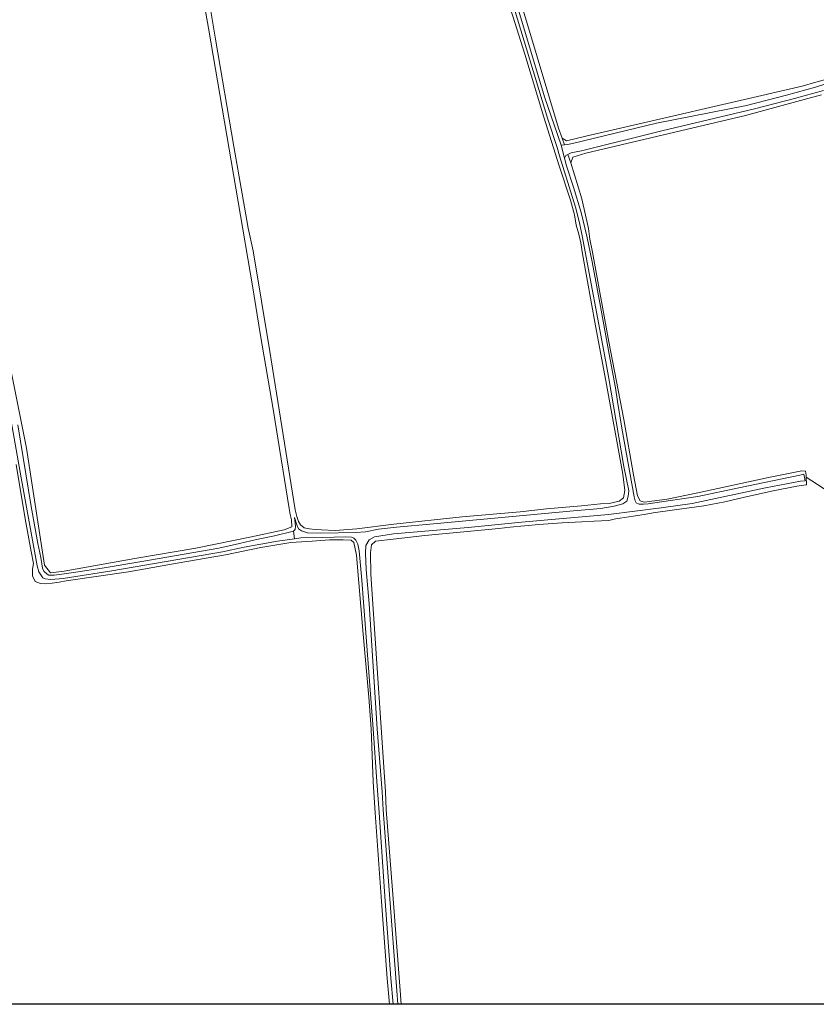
# Model space of a CAD drawing. Header units: metres. Extents: x 229229 to 231729, y 593167 to 595667.
# Tile 10 of 256: x 230134 to 230402, y 593167 to 593499. Entities that reach past the tile are written whole.
import ezdxf

# ---------------------------------------------------------------- set-up
doc = ezdxf.new("R2010")
doc.units = ezdxf.units.M
for name, color, linetype, lineweight in [('B-WE-GR-BOUWLAND-GV', 80, 'Continuous', 13), ('B-WE-GR-GRAS-GV', 60, 'Continuous', 13), ('B-WE-OG-WATER-GV', 130, 'Continuous', 18), ('B-WE-OG-WATER_SLOOT-GV', 120, 'Continuous', 18)]:
    doc.layers.add(name, color=color, linetype=linetype, lineweight=lineweight)

msp = doc.modelspace()

# ---------------------------------------------------------------- linework, layer by layer
msp.add_lwpolyline([(231729.346, 593166.818), (229229.346, 593166.818), (229229.346, 595666.818), (231729.346, 595666.818)], close=True)
at = {"layer": 'B-WE-GR-BOUWLAND-GV'}
for points in [[(230140.902, 593308.592), (230139.124, 593309.358), (230138.227, 593311.2), (230138.231, 593313.416), (230138.603, 593315.325), (230137.777, 593319.411), (230135.685, 593330.42), (230132.718, 593348.746)], [(230408.827, 593338.096), (230398.984, 593344.426), (230399.141, 593342.131), (230399.066, 593342), (230398.944, 593341.902), (230395.814, 593341.412), (230387.314, 593339.791), (230377.789, 593337.609), (230371.558, 593336.14), (230364.527, 593334.777), (230354.605, 593333.421), (230347.451, 593332.401), (230344.321, 593331.923), (230340.695, 593331.364), (230336.303, 593330.676), (230334.728, 593330.379), (230332.413, 593329.916), (230327.529, 593329.61), (230323.348, 593329.399), (230316.77, 593329.111), (230308.825, 593328.549), (230299.167, 593327.65), (230295.357, 593327.175), (230282.394, 593325.949), (230270.398, 593324.787), (230259.82, 593323.626), (230253.822, 593322.852), (230252.468, 593321.69), (230252.145, 593318.915), (230252.274, 593311.817), (230252.855, 593303.299), (230257.15, 593238.446), (230257.468, 593232.444), (230259.512, 593205.314), (230262.147, 593171.484), (230262.492, 593166.818)], [(230258.498, 593166.818), (230257.757, 593175.483), (230255.802, 593201.456), (230253.757, 593231.38), (230253.075, 593241.788), (230252.381, 593259.625), (230251.585, 593270.34), (230249.715, 593291.571), (230247.393, 593318.157), (230246.555, 593322.481), (230245.587, 593323.255), (230242.943, 593323.384), (230238.299, 593323.319), (230232.43, 593322.932), (230225.271, 593322.481), (230215.21, 593320.803), (230203.278, 593318.286), (230187.025, 593315.511), (230170.514, 593312.607), (230149.609, 593309.506), (230147.18, 593309.103), (230144.833, 593308.741), (230142.713, 593308.53), (230140.902, 593308.592)]]:
    msp.add_lwpolyline(points, dxfattribs=at)
at = {"layer": 'B-WE-GR-GRAS-GV'}
for points in [[(230290.935, 593543.452), (230304.674, 593498.177), (230315.496, 593462.082), (230316.699, 593458.673), (230318.202, 593457.771), (230324.715, 593459.375), (230397.608, 593476.227), (230402.232, 593477.544), (230414.531, 593480.989)], [(230194.699, 593523.181), (230199.932, 593492.029), (230206.124, 593455.957), (230208.833, 593439.954), (230210.897, 593428.338), (230212.638, 593420.788), (230218.249, 593386.846), (230226.753, 593333.513), (230227.277, 593331.168), (230227.888, 593329.552), (230228.589, 593328.397), (230229.748, 593327.382), (230231.535, 593327.063), (230233.497, 593326.84), (230235.674, 593326.686), (230240.176, 593326.462), (230247.566, 593327.046), (230260.014, 593328.595), (230283.039, 593331.111), (230302.581, 593332.789), (230311.481, 593333.757), (230323.284, 593334.79), (230329.669, 593335.499), (230332.571, 593335.628), (230335.925, 593336.338), (230337.408, 593337.5), (230337.86, 593339.952), (230337.155, 593345.443), (230331.426, 593376.883), (230327.938, 593395.452), (230323.623, 593419.708), (230323.057, 593423.446), (230322.406, 593426.344), (230321.51, 593429.349), (230320.853, 593432.869), (230319.532, 593437.815), (230315.707, 593449.378), (230310.585, 593465.844), (230304.155, 593486.999), (230287.697, 593539.013)], [(230130.838, 593381.15), (230136.142, 593354.274), (230142.298, 593314.796), (230144.256, 593312.248), (230147.064, 593312.52), (230148.913, 593312.81), (230172.711, 593317.008), (230193.253, 593320.508), (230211.425, 593324.235), (230222.997, 593326.772), (230225.569, 593327.704), (230225.477, 593330.095), (230225.107, 593331.929), (230224.735, 593333.925), (230219.281, 593367.422), (230215.089, 593392.202), (230212.316, 593408.915), (230207.478, 593437.308), (230197.546, 593495.772), (230192.917, 593521.676)], [(230404.159, 593473.33), (230399.561, 593472.078), (230378.528, 593466.394), (230324.715, 593453.66), (230320.306, 593452.357), (230319.705, 593450.452), (230323.392, 593438.219), (230325.594, 593428.27), (230326.045, 593424.666), (230326.941, 593420.27), (230332.422, 593390.031), (230337.529, 593363.86), (230340.833, 593345.211), (230342.109, 593338.15), (230343.076, 593336.472), (230344.366, 593336.02), (230352.106, 593337.053), (230362.425, 593339.182), (230386.288, 593344.345), (230397.543, 593346.619), (230398.744, 593346.477), (230398.928, 593345.197), (230398.984, 593344.426), (230408.827, 593338.096)]]:
    msp.add_lwpolyline(points, dxfattribs=at)
at = {"layer": 'B-WE-OG-WATER-GV'}
for points in [[(230342.722, 593335.403), (230341.735, 593335.789), (230341.306, 593336.455), (230340.962, 593337.786), (230336.838, 593361.026), (230335.352, 593370.013), (230334.671, 593374.538), (230332.531, 593385.906), (230329.613, 593401.938), (230326.794, 593417.053), (230325.066, 593425.695), (230323.188, 593433.662), (230320.505, 593442.197), (230318.176, 593449.374), (230317.575, 593451.967), (230316.455, 593456.408), (230310.804, 593472.655), (230300.07, 593508.307)], [(230299.743, 593505.1), (230311.932, 593465.169), (230315.012, 593455.511), (230315.843, 593452.808), (230319.066, 593442.329), (230321.245, 593435.452), (230322.559, 593430.229), (230323.461, 593425.795), (230331.499, 593383.326), (230332.379, 593378.388), (230337.524, 593348.017), (230339.177, 593339.863), (230339.027, 593338.022), (230338.576, 593336.406), (230337.226, 593335.434), (230334.221, 593334.644), (230329.786, 593333.893), (230320.532, 593333.151), (230273.334, 593328.72), (230260.886, 593327.627), (230254.839, 593326.904), (230250.435, 593326.049), (230247.214, 593325.786), (230235.395, 593325.603), (230230.909, 593325.754), (230228.935, 593326.333), (230227.818, 593327.063), (230227.282, 593328.373), (230226.531, 593330.842), (230226.853, 593327.914), (230226.724, 593326.84), (230226.166, 593326.239), (230226.575, 593323.681), (230228.664, 593323.983), (230236.063, 593324.17), (230243.717, 593324.32), (230245.741, 593324.222), (230246.538, 593323.879), (230247.176, 593323.277), (230247.862, 593321.866), (230248.28, 593319.674), (230249.211, 593309.702), (230252.169, 593271.31), (230252.98, 593259.625), (230254.323, 593241.876), (230255.005, 593231.464), (230257.05, 593201.546), (230259.004, 593175.584), (230259.753, 593166.818)], [(230411.183, 593478.827), (230402.168, 593475.864), (230392.403, 593473.159), (230378.917, 593469.746), (230348.569, 593463.764), (230320.244, 593456.944), (230318.516, 593456.587), (230317.494, 593456.498), (230316.455, 593456.408), (230317.575, 593451.967), (230317.95, 593452.831), (230318.698, 593453.205), (230319.753, 593453.733), (230321.481, 593454.09), (230323.209, 593454.447), (230350.323, 593461.135), (230381.597, 593468.632), (230395.083, 593472.045), (230404.848, 593474.75)], [(230127.78, 593381.787), (230134.425, 593344.231), (230139.785, 593314.564), (230140.348, 593312.61), (230141.738, 593310.581), (230142.527, 593310.242), (230144.405, 593309.979), (230148.536, 593310.318), (230164.946, 593312.884), (230202.24, 593319.351), (230209.564, 593320.929), (230220.795, 593322.846), (230226.575, 593323.681), (230226.166, 593326.239), (230219.806, 593324.674), (230213.661, 593323.48), (230207.952, 593322.165), (230201.041, 593320.586), (230174.39, 593315.915), (230161.677, 593313.775), (230152.834, 593312.444), (230147.296, 593311.671), (230145.531, 593311.446), (230143.728, 593311.446), (230143.127, 593311.784), (230142, 593312.761), (230141.625, 593313.851), (230141.052, 593317.42), (230140.043, 593322.165), (230137.737, 593334.54), (230133.247, 593362.154)], [(230261.388, 593166.818), (230261.049, 593171.401), (230258.413, 593205.229), (230256.368, 593232.373), (230256.05, 593238.375), (230254.417, 593259.625), (230251.661, 593301.782), (230250.633, 593313.382), (230250.483, 593318.906), (230250.558, 593321.461), (230251.685, 593323.302), (230253.525, 593324.317), (230259.873, 593325.332), (230285.084, 593327.506), (230303.029, 593329.347), (230332.381, 593331.846), (230350.072, 593334.143), (230360.514, 593335.609), (230369.979, 593337.563), (230385.251, 593340.918), (230397.056, 593343.173), (230398.685, 593343.202), (230398.234, 593345.423), (230396.813, 593345.104), (230376.26, 593340.907), (230362.476, 593337.938), (230350.213, 593336.133), (230345.684, 593335.51), (230344.16, 593335.36), (230342.722, 593335.403)]]:
    msp.add_lwpolyline(points, dxfattribs=at)
at = {"layer": 'B-WE-OG-WATER_SLOOT-GV'}
msp.add_lwpolyline([(230288.069, 593548.181), (230291.044, 593538.179), (230292.442, 593533.347), (230300.07, 593508.307), (230310.804, 593472.655), (230316.455, 593456.408), (230317.494, 593456.498), (230316.699, 593458.673), (230315.496, 593462.082), (230304.674, 593498.177), (230290.935, 593543.452), (230289.919, 593546.279), (230289.176, 593547.555)], close=True, dxfattribs=at)
for points in [[(230287.697, 593539.013), (230304.155, 593486.999), (230310.585, 593465.844), (230315.707, 593449.378), (230319.532, 593437.815), (230320.853, 593432.869), (230321.51, 593429.349), (230322.406, 593426.344), (230323.057, 593423.446), (230323.623, 593419.708), (230327.938, 593395.452), (230331.426, 593376.883), (230337.155, 593345.443), (230337.86, 593339.952), (230337.408, 593337.5), (230335.925, 593336.338), (230332.571, 593335.628), (230329.669, 593335.499), (230323.284, 593334.79), (230311.481, 593333.757), (230302.581, 593332.789), (230283.039, 593331.111), (230260.014, 593328.595), (230247.566, 593327.046), (230240.176, 593326.462), (230235.674, 593326.686), (230233.497, 593326.84), (230231.535, 593327.063), (230229.748, 593327.382), (230228.589, 593328.397), (230227.888, 593329.552), (230227.277, 593331.168), (230226.753, 593333.513), (230218.249, 593386.846), (230212.638, 593420.788), (230210.897, 593428.338), (230208.833, 593439.954), (230206.124, 593455.957), (230199.932, 593492.029), (230194.699, 593523.181)], [(230192.917, 593521.676), (230197.546, 593495.772), (230207.478, 593437.308), (230212.316, 593408.915), (230215.089, 593392.202), (230219.281, 593367.422), (230224.735, 593333.925), (230225.107, 593331.929), (230225.477, 593330.095), (230225.569, 593327.704), (230222.997, 593326.772), (230211.425, 593324.235), (230193.253, 593320.508), (230172.711, 593317.008), (230148.913, 593312.81), (230147.064, 593312.52), (230144.256, 593312.248), (230142.298, 593314.796), (230136.142, 593354.274), (230130.838, 593381.15)], [(230133.247, 593362.154), (230137.737, 593334.54), (230140.043, 593322.165), (230141.052, 593317.42), (230141.625, 593313.851), (230142, 593312.761), (230143.127, 593311.784), (230143.728, 593311.446), (230145.531, 593311.446), (230147.296, 593311.671), (230152.834, 593312.444), (230161.677, 593313.775), (230174.39, 593315.915), (230201.041, 593320.586), (230207.952, 593322.165), (230213.661, 593323.48), (230219.806, 593324.674), (230226.166, 593326.239), (230226.724, 593326.84), (230226.853, 593327.914), (230226.531, 593330.842), (230227.282, 593328.373), (230227.818, 593327.063), (230228.935, 593326.333), (230230.909, 593325.754), (230235.395, 593325.603), (230247.214, 593325.786), (230250.435, 593326.049), (230254.839, 593326.904), (230260.886, 593327.627), (230273.334, 593328.72), (230320.532, 593333.151), (230329.786, 593333.893), (230334.221, 593334.644), (230337.226, 593335.434), (230338.576, 593336.406), (230339.027, 593338.022), (230339.177, 593339.863), (230337.524, 593348.017), (230332.379, 593378.388), (230331.499, 593383.326), (230323.461, 593425.795), (230322.559, 593430.229), (230321.245, 593435.452), (230319.066, 593442.329), (230315.843, 593452.808), (230315.012, 593455.511), (230311.932, 593465.169), (230299.743, 593505.1)], [(230414.531, 593480.989), (230402.232, 593477.544), (230397.608, 593476.227), (230324.715, 593459.375), (230318.202, 593457.771), (230316.699, 593458.673), (230317.494, 593456.498), (230318.516, 593456.587), (230320.244, 593456.944), (230348.569, 593463.764), (230378.917, 593469.746), (230392.403, 593473.159), (230402.168, 593475.864), (230411.183, 593478.827)], [(230404.848, 593474.75), (230395.083, 593472.045), (230381.597, 593468.632), (230350.323, 593461.135), (230323.209, 593454.447), (230321.481, 593454.09), (230319.753, 593453.733), (230318.698, 593453.205), (230319.705, 593450.452), (230320.306, 593452.357), (230324.715, 593453.66), (230378.528, 593466.394), (230399.561, 593472.078), (230404.159, 593473.33)], [(230343.076, 593336.472), (230342.109, 593338.15), (230340.833, 593345.211), (230337.529, 593363.86), (230332.422, 593390.031), (230326.941, 593420.27), (230326.045, 593424.666), (230325.594, 593428.27), (230323.392, 593438.219), (230319.705, 593450.452), (230318.698, 593453.205), (230317.95, 593452.831), (230317.575, 593451.967), (230318.176, 593449.374), (230320.505, 593442.197), (230323.188, 593433.662), (230325.066, 593425.695), (230326.794, 593417.053), (230329.613, 593401.938), (230332.531, 593385.906), (230334.671, 593374.538), (230335.352, 593370.013), (230336.838, 593361.026), (230340.962, 593337.786), (230341.306, 593336.455), (230341.735, 593335.789), (230342.722, 593335.403), (230344.16, 593335.36), (230345.684, 593335.51), (230350.213, 593336.133), (230362.476, 593337.938), (230376.26, 593340.907), (230396.813, 593345.104), (230398.234, 593345.423), (230398.685, 593343.202), (230397.056, 593343.173), (230385.251, 593340.918), (230369.979, 593337.563), (230360.514, 593335.609), (230350.072, 593334.143), (230332.381, 593331.846), (230303.029, 593329.347), (230285.084, 593327.506), (230259.873, 593325.332), (230253.525, 593324.317), (230251.685, 593323.302), (230250.558, 593321.461), (230250.483, 593318.906), (230250.633, 593313.382), (230251.661, 593301.782), (230254.417, 593259.625), (230256.05, 593238.375), (230256.368, 593232.373), (230258.413, 593205.229), (230261.049, 593171.401), (230261.388, 593166.818)], [(230259.753, 593166.818), (230259.004, 593175.584), (230257.05, 593201.546), (230255.005, 593231.464), (230254.323, 593241.876), (230252.98, 593259.625), (230252.169, 593271.31), (230249.211, 593309.702), (230248.28, 593319.674), (230247.862, 593321.866), (230247.176, 593323.277), (230246.538, 593323.879), (230245.741, 593324.222), (230243.717, 593324.32), (230236.063, 593324.17), (230228.664, 593323.983), (230226.575, 593323.681), (230220.795, 593322.846), (230209.564, 593320.929), (230202.24, 593319.351), (230164.946, 593312.884), (230148.536, 593310.318), (230144.405, 593309.979), (230142.527, 593310.242), (230141.738, 593310.581), (230140.348, 593312.61), (230139.785, 593314.564), (230134.425, 593344.231), (230127.78, 593381.787)], [(230132.718, 593348.746), (230135.685, 593330.42), (230137.777, 593319.411), (230138.603, 593315.325), (230138.231, 593313.416), (230138.227, 593311.2), (230139.124, 593309.358), (230140.902, 593308.592), (230142.713, 593308.53), (230144.833, 593308.741), (230147.18, 593309.103), (230149.609, 593309.506), (230170.514, 593312.607), (230187.025, 593315.511), (230203.278, 593318.286), (230215.21, 593320.803), (230225.271, 593322.481), (230232.43, 593322.932), (230238.299, 593323.319), (230242.943, 593323.384), (230245.587, 593323.255), (230246.555, 593322.481), (230247.393, 593318.157), (230249.715, 593291.571), (230251.585, 593270.34), (230252.381, 593259.625), (230253.075, 593241.788), (230253.757, 593231.38), (230255.802, 593201.456), (230257.757, 593175.483), (230258.498, 593166.818)], [(230262.492, 593166.818), (230262.147, 593171.484), (230259.512, 593205.314), (230257.468, 593232.444), (230257.15, 593238.446), (230252.855, 593303.299), (230252.274, 593311.817), (230252.145, 593318.915), (230252.468, 593321.69), (230253.822, 593322.852), (230259.82, 593323.626), (230270.398, 593324.787), (230282.394, 593325.949), (230295.357, 593327.175), (230299.167, 593327.65), (230308.825, 593328.549), (230316.77, 593329.111), (230323.348, 593329.399), (230327.529, 593329.61), (230332.413, 593329.916), (230334.728, 593330.379), (230336.303, 593330.676), (230340.695, 593331.364), (230344.321, 593331.923), (230347.451, 593332.401), (230354.605, 593333.421), (230364.527, 593334.777), (230371.558, 593336.14), (230377.789, 593337.609), (230387.314, 593339.791), (230395.814, 593341.412), (230398.944, 593341.902), (230399.066, 593342), (230399.141, 593342.131), (230398.984, 593344.426), (230398.928, 593345.197), (230398.744, 593346.477), (230397.543, 593346.619), (230386.288, 593344.345), (230362.425, 593339.182), (230352.106, 593337.053), (230344.366, 593336.02), (230343.076, 593336.472)]]:
    msp.add_lwpolyline(points, dxfattribs=at)

doc.saveas('drawing.dxf')
